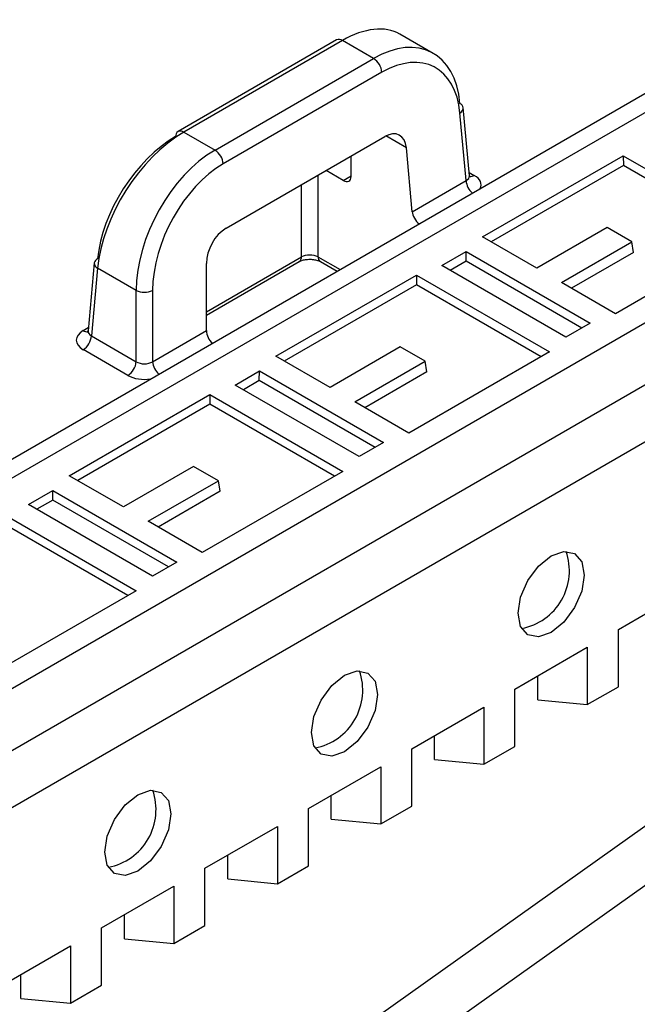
# Model space of a CAD drawing. Header units: millimetres. Extents: x 16 to 503, y 3 to 290.
# Tile 139 of 172: x 95.528 to 96.34, y 167.689 to 168.983. Entities that reach past the tile are written whole.
import ezdxf

# ---------------------------------------------------------------- set-up
doc = ezdxf.new("R2010")
doc.units = ezdxf.units.MM

msp = doc.modelspace()

# ---------------------------------------------------------------- linework, layer by layer
at = {"color": 7, "linetype": 'Continuous', "lineweight": 25}
for p, q in [((98.0189, 169.1087), (94.8469, 166.8542)), ((98.1137, 169.0983), (94.9418, 166.8437)), ((96.5753, 168.9912), (94.9979, 168.0806)), ((94.9054, 168.0523), (96.4828, 168.9629)), ((95.9448, 168.9569), (95.7361, 168.8364)), ((95.9525, 168.9561), (95.7438, 168.8356)), ((95.9935, 168.9324), (95.9525, 168.9561)), ((96.0719, 168.9392), (96.0279, 168.9646)), ((95.7848, 168.8119), (95.9935, 168.9324)), ((96.0044, 168.9143), (95.7957, 168.7938)), ((96.1196, 168.7783), (96.1115, 168.8678)), ((95.2372, 167.9424), (96.8146, 168.853)), ((96.1151, 168.7719), (96.107, 168.8608)), ((95.7438, 168.8356), (95.7848, 168.8119)), ((95.7993, 168.7092), (96.0082, 168.8299)), ((96.0367, 168.815), (96.0096, 168.8306)), ((96.0443, 168.731), (96.0367, 168.815)), ((95.9638, 168.7775), (95.9638, 168.8042)), ((96.1369, 168.6979), (96.3219, 168.8046)), ((96.3219, 168.8046), (96.4968, 168.7036)), ((96.3219, 168.8046), (96.3221, 168.7919)), ((96.3221, 168.7919), (96.148, 168.6915)), ((96.486, 168.6973), (96.3221, 168.7919)), ((95.2263, 167.8545), (96.8255, 168.7777)), ((95.9203, 168.7791), (95.9203, 168.6717)), ((95.9535, 168.7722), (95.9309, 168.7852)), ((95.9535, 168.7722), (95.9638, 168.7782)), ((96.1192, 168.7827), (96.1259, 168.7788)), ((95.8986, 168.6717), (95.8986, 168.7666)), ((96.0443, 168.731), (96.1151, 168.7719)), ((96.8826, 168.7353), (95.2997, 167.8215)), ((96.3006, 168.7102), (96.2081, 168.6568)), ((96.3332, 168.6913), (96.3006, 168.7102)), ((96.2081, 168.6568), (96.1369, 168.6979)), ((96.4968, 168.7036), (96.3119, 168.5968)), ((96.2407, 168.6379), (96.3332, 168.6913)), ((96.3355, 168.6774), (96.3332, 168.6913)), ((95.7735, 168.5995), (95.8986, 168.6717)), ((95.9203, 168.6717), (95.9493, 168.655)), ((96.0833, 168.6601), (96.1153, 168.6786)), ((96.1151, 168.6659), (96.1153, 168.6786)), ((96.1153, 168.6786), (96.2785, 168.5844)), ((96.3355, 168.6774), (96.2539, 168.6303)), ((95.6258, 168.6637), (95.6177, 168.5742)), ((95.6303, 168.6567), (95.6222, 168.5678)), ((95.681, 168.6274), (95.6303, 168.6567)), ((95.7735, 168.5949), (95.8954, 168.6653)), ((95.7735, 168.5747), (95.7735, 168.663)), ((95.9235, 168.6653), (95.9454, 168.6527)), ((96.2465, 168.5659), (96.0833, 168.6601)), ((96.1151, 168.6659), (96.0942, 168.6538)), ((96.2674, 168.578), (96.1151, 168.6659)), ((95.865, 168.5409), (96.0499, 168.6476)), ((96.0499, 168.6476), (96.2249, 168.5466)), ((96.0499, 168.6476), (96.0501, 168.6349)), ((96.0501, 168.6349), (95.876, 168.5345)), ((96.214, 168.5403), (96.0501, 168.6349)), ((96.3119, 168.5968), (96.2407, 168.6379)), ((95.681, 168.5338), (95.681, 168.6274)), ((95.7027, 168.6274), (95.7027, 168.5338)), ((96.2785, 168.5844), (96.2465, 168.5659)), ((95.6114, 168.5747), (95.6181, 168.5786)), ((95.6222, 168.5678), (95.681, 168.5338)), ((95.7027, 168.5338), (95.7735, 168.5747)), ((96.0286, 168.5532), (95.9361, 168.4998)), ((96.0612, 168.5343), (96.0286, 168.5532)), ((95.6701, 168.5157), (95.6114, 168.5496)), ((95.9361, 168.4998), (95.865, 168.5409)), ((96.2249, 168.5466), (96.0399, 168.4398)), ((95.9688, 168.4809), (96.0612, 168.5343)), ((96.0636, 168.5204), (96.0612, 168.5343)), ((95.8114, 168.5031), (95.8433, 168.5216)), ((95.8431, 168.5089), (95.8433, 168.5216)), ((95.8433, 168.5216), (96.0065, 168.4274)), ((96.0636, 168.5204), (95.982, 168.4733)), ((95.9746, 168.4089), (95.8114, 168.5031)), ((95.8431, 168.5089), (95.8223, 168.4968)), ((95.9954, 168.421), (95.8431, 168.5089)), ((95.593, 168.3839), (95.7779, 168.4906)), ((95.7779, 168.4906), (95.9529, 168.3896)), ((95.7779, 168.4906), (95.7781, 168.4779)), ((95.7781, 168.4779), (95.6041, 168.3775)), ((95.942, 168.3833), (95.7781, 168.4779)), ((96.0399, 168.4398), (95.9688, 168.4809)), ((96.0065, 168.4274), (95.9746, 168.4089)), ((95.7566, 168.3961), (95.6642, 168.3428)), ((95.7893, 168.3773), (95.7566, 168.3961)), ((95.9529, 168.3896), (95.768, 168.2828)), ((95.6642, 168.3428), (95.593, 168.3839)), ((95.6968, 168.3239), (95.7893, 168.3773)), ((95.7916, 168.3634), (95.7893, 168.3773)), ((95.5394, 168.3461), (95.5714, 168.3645)), ((95.5712, 168.3519), (95.5714, 168.3645)), ((95.5714, 168.3645), (95.7345, 168.2703)), ((95.7916, 168.3634), (95.71, 168.3163)), ((95.7026, 168.2519), (95.5394, 168.3461)), ((95.5712, 168.3519), (95.5503, 168.3398)), ((95.7235, 168.264), (95.5712, 168.3519)), ((95.506, 168.3336), (95.6809, 168.2326)), ((95.6701, 168.2263), (95.5062, 168.3209)), ((95.768, 168.2828), (95.6968, 168.3239)), ((95.7345, 168.2703), (95.7026, 168.2519)), ((95.6809, 168.2326), (95.496, 168.1258)), ((96.3155, 168.1818), (96.4107, 168.2367)), ((96.3155, 168.1064), (96.3155, 168.1818)), ((96.1795, 168.1033), (96.2747, 168.1582)), ((96.2747, 168.1582), (96.2747, 168.0829)), ((96.2095, 168.0891), (96.2095, 168.1206)), ((96.1795, 168.0279), (96.1795, 168.1033)), ((96.2747, 168.0829), (96.3155, 168.1064)), ((96.2095, 168.0891), (96.2747, 168.0829)), ((96.0436, 168.0248), (96.1387, 168.0797)), ((96.1387, 168.0797), (96.1387, 168.0044)), ((96.0735, 168.0106), (96.0735, 168.0421)), ((96.0436, 167.9494), (96.0436, 168.0248)), ((96.1387, 168.0044), (96.1795, 168.0279)), ((96.0735, 168.0106), (96.1387, 168.0044)), ((95.9076, 167.9463), (96.0028, 168.0012)), ((96.0028, 168.0012), (96.0028, 167.9259)), ((95.9375, 167.9321), (95.9375, 167.9636)), ((95.9076, 167.8709), (95.9076, 167.9463)), ((96.0028, 167.9259), (96.0436, 167.9494)), ((95.9375, 167.9321), (96.0028, 167.9259)), ((95.7716, 167.8678), (95.8668, 167.9227)), ((95.8668, 167.9227), (95.8668, 167.8474)), ((95.8015, 167.8536), (95.8015, 167.8851)), ((95.7716, 167.7924), (95.7716, 167.8678)), ((95.8668, 167.8474), (95.9076, 167.8709)), ((95.6356, 167.7893), (95.7308, 167.8442)), ((95.7308, 167.8442), (95.7308, 167.7689)), ((95.8015, 167.8536), (95.8668, 167.8474)), ((95.6655, 167.7751), (95.6655, 167.8066)), ((95.6356, 167.7139), (95.6356, 167.7893)), ((95.7308, 167.7689), (95.7716, 167.7924)), ((95.4996, 167.7108), (95.5948, 167.7657)), ((95.5948, 167.7657), (95.5948, 167.6904)), ((95.6655, 167.7751), (95.7308, 167.7689)), ((95.5295, 167.6966), (95.5295, 167.7281)), ((95.5948, 167.6904), (95.6356, 167.7139)), ((95.5295, 167.6966), (95.5948, 167.6904))]:
    msp.add_line(p, q, dxfattribs=at)
at = {"color": 7, "linetype": 'Continuous', "lineweight": 25, "flags": 128}
for points in [[(96.2271, 168.2784), (96.2438, 168.2842), (96.2579, 168.2814), (96.2673, 168.2706), (96.2707, 168.2532), (96.2673, 168.2321), (96.2579, 168.2104), (96.2438, 168.1913), (96.2271, 168.1779), (96.2105, 168.1721), (96.1964, 168.1748), (96.1869, 168.1857), (96.1836, 168.203), (96.1869, 168.2241), (96.1964, 168.2459), (96.2105, 168.2649), (96.2271, 168.2784)], [(95.9552, 168.1214), (95.9718, 168.1272), (95.9859, 168.1244), (95.9954, 168.1136), (95.9987, 168.0962), (95.9954, 168.0751), (95.9859, 168.0534), (95.9718, 168.0343), (95.9552, 168.0209), (95.9385, 168.0151), (95.9244, 168.0178), (95.915, 168.0287), (95.9117, 168.046), (95.915, 168.0671), (95.9244, 168.0889), (95.9385, 168.1079), (95.9552, 168.1214)], [(95.6832, 167.9644), (95.6999, 167.9702), (95.714, 167.9674), (95.7234, 167.9566), (95.7267, 167.9392), (95.7234, 167.9181), (95.714, 167.8964), (95.6999, 167.8773), (95.6832, 167.8639), (95.6666, 167.8581), (95.6524, 167.8608), (95.643, 167.8717), (95.6397, 167.889), (95.643, 167.9101), (95.6524, 167.9319), (95.6666, 167.9509), (95.6832, 167.9644)]]:
    msp.add_lwpolyline(points, dxfattribs=at)
at = {"color": 7, "linetype": 'Continuous', "lineweight": 25}
for centre, radius, start, end in [((95.948, 168.9499), 0.00763, 53.8916, 114.7979), ((95.9806, 168.9124), 0.0238, 4.4665, 57.2659), ((96.1043, 168.8665), 0.00731, 9.7568, 67.9078), ((96.1035, 168.8679), 0.00795, 296.056, 358.9966), ((95.7403, 168.8303), 0.00738, 124.715, 182.5208), ((95.7393, 168.8295), 0.00763, 53.8916, 114.7979), ((95.7719, 168.7919), 0.0238, 4.4665, 57.2659), ((96.1212, 168.7858), 0.00847, 259.803, 304.1544), ((96.1394, 168.7739), 0.0244, 184.8635, 229.2053), ((95.8912, 168.6714), 0.00738, 304.715, 2.5208), ((95.9277, 168.6714), 0.00738, 177.4792, 235.285), ((95.6331, 168.6624), 0.00731, 112.0922, 170.2432), ((95.6338, 168.6638), 0.00795, 181.0034, 243.944), ((95.6919, 168.6512), 0.0261, 245.4503, 294.5497), ((95.6161, 168.5817), 0.00853, 235.9434, 279.1987), ((95.5985, 168.5696), 0.0238, 302.7341, 355.5335), ((95.6573, 168.5357), 0.0238, 302.7341, 355.5335), ((95.7268, 168.5358), 0.0242, 184.6383, 229.4305), ((96.1738, 168.2589), 0.0773, 280.8338, 19.1715), ((95.9019, 168.1019), 0.0773, 280.8338, 19.1715), ((95.6299, 167.9449), 0.0773, 280.8338, 19.1715)]:
    msp.add_arc(centre, radius, start, end, dxfattribs=at)
for centre, major_axis, ratio, start_param, end_param in [((95.9474, 168.8334), (0.0821, 0.1302), 0.549568, 0.021449, 0.806766), ((95.9986, 168.8039), (0.0712, 0.1365), 0.603905, 5.524167, 7.042603), ((96.0095, 168.7982), (0.0635, 0.1232), 0.606756, 5.520992, 7.039428), ((96.0096, 168.7976), (0.0176, 0.0342), 0.606756, 5.520992, 7.039428), ((95.7387, 168.713), (0.0821, 0.1302), 0.549568, 0.806766, 2.325203), ((95.7278, 168.7199), (0.0744, 0.1169), 0.546414, 0.808898, 2.327334), ((95.7899, 168.6834), (0.0712, 0.1365), 0.603905, 0.759418, 2.277854), ((95.8008, 168.6778), (0.0635, 0.1232), 0.606756, 0.756243, 2.274679), ((95.9529, 168.7844), (-0.0083, 0.013), 0.546414, 2.332695, 3.851132), ((96.1041, 168.7788), (0.0155, -0.0014), 0.569552, 5.549707, 6.385944), ((96.1041, 168.7662), (0.0309, 0), 0.575709, 6.010235, 7.067214), ((96.0552, 168.7254), (-0.0083, 0.013), 0.546414, 0.814259, 2.101364), ((95.8007, 168.677), (0.0176, 0.0342), 0.606756, 0.756243, 2.274679), ((95.9094, 168.666), (0.0154, 0), 0.521681, 0.786768, 2.354825), ((95.6332, 168.5621), (0.0309, 0), 0.575709, 2.357564, 3.925621), ((95.6332, 168.5747), (0.0155, 0.0014), 0.569552, 3.038834, 3.875071), ((95.7844, 168.5691), (-0.0071, 0.0137), 0.606756, 0.866913, 2.154019), ((95.6919, 168.5408), (0.0154, 0), 0.642387, 3.92836, 5.496418), ((95.6919, 168.5283), (0.0308, 0), 0.578871, 3.92836, 4.98534)]:
    msp.add_ellipse(centre, major_axis=major_axis, ratio=ratio, start_param=start_param, end_param=end_param, dxfattribs=at)
for points, knots in [([(96.12, 168.7768), (96.12, 168.7768), (96.1201, 168.7766), (96.1198, 168.7776), (96.1196, 168.7784)], [0, 0, 0, 0, 0.2564527, 1, 1, 1, 1]), ([(95.8954, 168.6653), (95.8965, 168.6658), (95.8986, 168.6669), (95.9037, 168.6682), (95.9097, 168.6686), (95.9157, 168.6681), (95.9206, 168.6668), (95.9226, 168.6658), (95.9235, 168.6653)], [0, 0, 0, 0, 0.162124, 0.326489, 0.505577, 0.692802, 0.859588, 1, 1, 1, 1]), ([(95.6176, 168.5745), (95.6173, 168.5734), (95.6169, 168.5722), (95.6172, 168.5726), (95.6173, 168.5726)], [0, 0, 0, 0, 0.933573, 1, 1, 1, 1])]:
    msp.add_open_spline(points, degree=3, knots=knots, dxfattribs=at)

doc.saveas('drawing.dxf')
